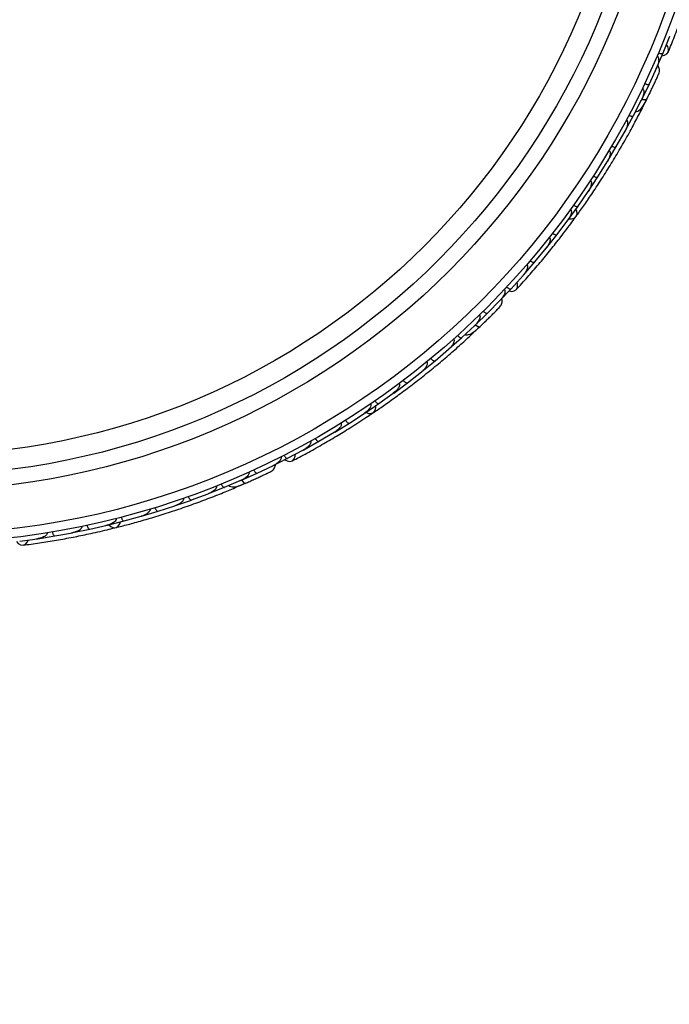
# Model space of a CAD drawing. Header units: millimetres. Extents: x 65 to 121, y 64 to 185.
# Tile 54 of 175: x 99.95 to 103.65, y 76.24 to 81.84. Entities that reach past the tile are written whole.
import ezdxf

# ---------------------------------------------------------------- set-up
doc = ezdxf.new("R2010")
doc.units = ezdxf.units.MM
doc.styles.add('SLDTEXTSTYLE0', font='TXT', dxfattribs={"width": 0.75})
doc.dimstyles.new('SLDDIMSTYLE2', dxfattribs={"dimtxt": 3.5, "dimasz": 3.302, "dimexe": 0, "dimexo": 0.0625, "dimgap": 0.875, "dimtad": 1, "dimlfac": 20, "dimrnd": 1e-09, "dimzin": 12, "dimdsep": 46, "dimtxsty": 'SLDTEXTSTYLE0', "dimsah": 1, "dimcen": 0.09, "dimadec": 0, "dimazin": 3, "dimtfac": 1, "dimtofl": 0, "dimtmove": 0, "dimatfit": 3, "dimfxl": 0, "dimfrac": 2, "dimtolj": 1, "dimtzin": 12, "dimarcsym": 0})

# ---------------------------------------------------------------- blocks, each defined once
blk = doc.blocks.new('_D_2')
at = {"color": 7, "linetype": 'Continuous', "lineweight": 18}
for p, q in [((85.6378, 104.0135), (117.2944, 104.0135)), ((116.2944, 104.0135), (116.2944, 64.0135)), ((85.6378, 64.0135), (117.2944, 64.0135))]:
    blk.add_line(p, q, dxfattribs=at)
for points in [[(116.2944, 104.0135), (115.7864, 100.7115), (116.8024, 100.7115)], [(116.2944, 64.0135), (116.8024, 67.3155), (115.7864, 67.3155)]]:
    blk.add_solid(points, dxfattribs=at)
at = {"color": 7, "linetype": 'Continuous', "lineweight": 18, "insert": (111.7827, 78.2428), "char_height": 3.5, "attachment_point": 1, "rotation": 90, "style": 'SLDTEXTSTYLE0'}
blk.add_mtext('800', dxfattribs=at)

msp = doc.modelspace()

# ---------------------------------------------------------------- linework, layer by layer
at = {"color": 7, "linetype": 'Continuous', "lineweight": 25}
for p, q in [((103.61173, 81.65587), (103.64988, 81.75027)), ((103.57252, 81.565), (103.6118, 81.65583)), ((103.53332, 81.47989), (103.57544, 81.57273)), ((103.57311, 81.5676), (103.57551, 81.57286)), ((103.49047, 81.3912), (103.53338, 81.47985)), ((103.44297, 81.29851), (103.48887, 81.38886)), ((103.48601, 81.38323), (103.48893, 81.38893)), ((103.49667, 81.3484), (103.5164, 81.38763)), ((103.3965, 81.21222), (103.44304, 81.29847)), ((103.34519, 81.12209), (103.39484, 81.21003)), ((103.39144, 81.20399), (103.39488, 81.21005)), ((103.29514, 81.03817), (103.34526, 81.12204)), ((103.24006, 80.95056), (103.29336, 81.03601)), ((103.2895, 81.02982), (103.29335, 81.03595)), ((103.18644, 80.86901), (103.24012, 80.95051)), ((103.1276, 80.7839), (103.18458, 80.86693)), ((103.1803, 80.8607), (103.18451, 80.8668)), ((103.07043, 80.70471), (103.12765, 80.78385)), ((103.0078, 80.62211), (103.06846, 80.70271)), ((103.0639, 80.69665), (103.06835, 80.70252)), ((102.94706, 80.54529), (103.00785, 80.62206)), ((102.88062, 80.46523), (102.945, 80.54337)), ((102.94028, 80.53765), (102.94483, 80.54314)), ((102.81627, 80.39081), (102.88067, 80.46517)), ((102.74597, 80.3133), (102.8141, 80.38897)), ((102.80943, 80.38377), (102.8139, 80.38871)), ((102.67805, 80.24132), (102.74602, 80.31324)), ((102.6121, 80.17475), (102.68343, 80.24759)), ((102.67949, 80.24357), (102.68354, 80.24769)), ((102.5415, 80.10606), (102.61215, 80.17469)), ((102.46517, 80.03521), (102.5392, 80.10442)), ((102.53459, 80.1001), (102.53928, 80.10446)), ((102.53269, 80.06372), (102.56465, 80.09384)), ((102.39199, 79.97002), (102.46521, 80.03515)), ((102.31294, 79.90287), (102.38968, 79.96853)), ((102.38441, 79.96402), (102.38971, 79.96854)), ((102.23721, 79.84114), (102.31299, 79.9028)), ((102.15548, 79.77764), (102.2348, 79.83972)), ((102.22905, 79.83522), (102.23476, 79.83966)), ((102.07721, 79.71935), (102.15552, 79.77758)), ((101.9928, 79.6595), (102.07474, 79.71804)), ((102.06859, 79.71364), (102.07464, 79.71794)), ((101.912, 79.60464), (101.99284, 79.65943)), ((101.8249, 79.54844), (101.90947, 79.60343)), ((101.9031, 79.5993), (101.9093, 79.6033)), ((101.74154, 79.49703), (101.82493, 79.54837)), ((101.65173, 79.44452), (101.73895, 79.49593)), ((101.73256, 79.49217), (101.73872, 79.49577)), ((101.5658, 79.3966), (101.65176, 79.44444)), ((101.47324, 79.34781), (101.56314, 79.39561)), ((101.55697, 79.39233), (101.56286, 79.39543)), ((101.38479, 79.3034), (101.47326, 79.34773)), ((101.21022, 79.223), (101.30008, 79.26333)), ((101.30005, 79.2634), (101.392, 79.30745)), ((101.38692, 79.30502), (101.39214, 79.3075)), ((101.11426, 79.18253), (101.20749, 79.22224)), ((101.20168, 79.21976), (101.20758, 79.22226)), ((101.02319, 79.1463), (101.11428, 79.18245)), ((101.18746, 79.18623), (101.22779, 79.2036)), ((100.83367, 79.07812), (100.92597, 79.11016)), ((100.92595, 79.11023), (101.02051, 79.14569)), ((101.01402, 79.14325), (101.02055, 79.14568)), ((100.64166, 79.0184), (100.73517, 79.04634)), ((100.73515, 79.04641), (100.83092, 79.07761)), ((100.82398, 79.07535), (100.83087, 79.07757)), ((100.44718, 78.96712), (100.54189, 78.99096)), ((100.54188, 78.99103), (100.6389, 79.01801)), ((100.63162, 79.01599), (100.63877, 79.01796)), ((100.25021, 78.9243), (100.34612, 78.94402)), ((100.34611, 78.9441), (100.44439, 78.96685)), ((100.437, 78.96514), (100.44418, 78.96678)), ((99.94704, 78.87584), (100.04787, 78.89001)), ((100.04095, 78.88903), (100.04755, 78.88994)), ((100.05071, 78.89003), (100.14785, 78.90559)), ((100.14785, 78.90567), (100.24739, 78.92415)), ((100.2401, 78.9228), (100.24712, 78.92408))]:
    msp.add_line(p, q, dxfattribs=at)
at = {"color": 7, "linetype": 'Continuous', "lineweight": 25, "flags": 128}
for points in [[(103.60516, 81.63963), (103.61882, 81.64183), (103.63299, 81.64965), (103.64154, 81.66198), (103.64323, 81.677), (103.6378, 81.69248), (103.63076, 81.70176)], [(103.54098, 81.4374), (103.54081, 81.43709), (103.54064, 81.43681)], [(103.07571, 80.7117), (103.09067, 80.71074), (103.10588, 80.71537), (103.11667, 80.7255), (103.12147, 80.73966), (103.11959, 80.75582), (103.11513, 80.76585)], [(102.73424, 80.30029), (102.74783, 80.29768), (102.76382, 80.30019), (102.77608, 80.30885), (102.7828, 80.32238), (102.78299, 80.33879), (102.77954, 80.34991)], [(102.60476, 80.13221), (102.6045, 80.13197), (102.60425, 80.13177)], [(101.91935, 79.6094), (101.93308, 79.60339), (101.94896, 79.60253), (101.96256, 79.60836), (101.97192, 79.62003), (101.97568, 79.63586), (101.97491, 79.6468)], [(101.45776, 79.33959), (101.46965, 79.33249), (101.48552, 79.32938), (101.5, 79.33332), (101.51095, 79.34374), (101.51675, 79.3591), (101.51731, 79.37073)], [(101.27861, 79.22593), (101.27828, 79.2258), (101.27797, 79.22569)], [(100.45572, 78.96907), (100.46656, 78.95873), (100.48119, 78.95249), (100.49597, 78.95332), (100.50875, 78.96108), (100.5177, 78.97467), (100.52073, 78.98522)], [(99.92969, 78.87341), (99.93843, 78.86268), (99.95228, 78.85432), (99.96724, 78.85308), (99.98109, 78.85912), (99.99179, 78.87157), (99.9963, 78.8823)]]:
    msp.add_lwpolyline(points, dxfattribs=at)
at = {"color": 1, "linetype": 'Continuous', "lineweight": 25, "flags": 128}
for points in [[(103.49063, 81.39213), (103.49371, 81.39127), (103.50137, 81.38965), (103.50799, 81.389), (103.51332, 81.38936), (103.51716, 81.39071), (103.51936, 81.393)], [(102.54197, 80.10688), (102.54458, 80.10503), (102.55121, 80.10088), (102.55721, 80.09801), (102.56234, 80.09652), (102.56641, 80.09648), (102.56927, 80.09788)], [(101.21136, 79.22298), (101.21275, 79.22097), (101.21757, 79.21481), (101.22223, 79.21006), (101.22654, 79.20691), (101.23035, 79.20547), (101.23351, 79.20581)]]:
    msp.add_lwpolyline(points, dxfattribs=at)
at = {"color": 7, "linetype": 'Continuous', "lineweight": 25}
for radius in [4.575, 4.525, 4.275, 4.188, 4.075]:
    msp.add_circle((99.37181, 83.43957), radius, dxfattribs=at)
for centre, start, end in [((103.47317, 81.35793), 283.56571, 329.04547), ((102.51387, 80.08072), 263.56571, 309.04547), ((101.17558, 79.20864), 243.56571, 289.04547)]:
    msp.add_arc(centre, 0.02567, start, end, dxfattribs=at)
for points, knots in [([(103.64114, 81.66097), (103.65284, 81.68946), (103.67509, 81.74366), (103.71038, 81.83628), (103.74277, 81.92679), (103.77401, 82.02046), (103.79862, 82.09867), (103.81285, 82.1487), (103.81698, 82.1632)], [0, 0, 0, 0, 0.2180556, 0.4147202, 0.5912036, 0.7489875, 0.9272426, 1, 1, 1, 1]), ([(103.57704, 81.63772), (103.57742, 81.63755), (103.5788, 81.63694), (103.58125, 81.635), (103.58423, 81.63056), (103.58716, 81.61981), (103.58611, 81.6049), (103.58199, 81.58785), (103.57813, 81.57762), (103.57589, 81.57256), (103.57586, 81.57249)], [0, 0, 0, 0, 0.0165279, 0.0607653, 0.1238722, 0.2334997, 0.5249132, 0.7588895, 0.9964268, 1, 1, 1, 1]), ([(103.58474, 81.6558), (103.5862, 81.65522), (103.59007, 81.6537), (103.59643, 81.65212), (103.6032, 81.6515), (103.60864, 81.6524), (103.61102, 81.65416), (103.61172, 81.65542), (103.61182, 81.65566), (103.61183, 81.65569)], [0, 0, 0, 0, 0.1152798, 0.3056806, 0.5012898, 0.7256609, 0.9501956, 0.9934701, 1, 1, 1, 1]), ([(103.58728, 81.53697), (103.58853, 81.54098), (103.59098, 81.54883), (103.59093, 81.56096), (103.58825, 81.57173), (103.58507, 81.57983), (103.58181, 81.58331), (103.58087, 81.58431)], [0, 0, 0, 0, 0.25091, 0.490928, 0.714443, 0.9181712, 1, 1, 1, 1]), ([(103.51793, 81.3901), (103.52216, 81.3987), (103.53061, 81.41587), (103.54346, 81.44254), (103.55562, 81.46815), (103.56648, 81.49141), (103.57558, 81.51114), (103.5823, 81.5259), (103.58657, 81.53536), (103.58707, 81.5365), (103.58731, 81.53706)], [0, 0, 0, 0, 0.1253341, 0.2502351, 0.3757048, 0.5015073, 0.6270811, 0.7524027, 0.8783335, 1, 1, 1, 1]), ([(103.57569, 81.51135), (103.5788, 81.51817), (103.58503, 81.53182), (103.58651, 81.53519), (103.58724, 81.53688)], [0, 0, 0, 0, 0.4997894, 1, 1, 1, 1]), ([(103.49321, 81.45344), (103.49381, 81.45312), (103.4954, 81.45229), (103.49791, 81.44977), (103.50064, 81.44454), (103.5027, 81.43167), (103.49923, 81.41201), (103.49316, 81.39641), (103.4893, 81.38865), (103.48926, 81.38857)], [0, 0, 0, 0, 0.02738856, 0.07213853, 0.14188493, 0.26909457, 0.6203421, 0.99641921, 1, 1, 1, 1]), ([(103.50643, 81.48112), (103.50787, 81.48049), (103.51168, 81.4788), (103.51796, 81.47696), (103.5247, 81.47607), (103.53017, 81.47673), (103.53263, 81.4784), (103.53338, 81.47963), (103.53349, 81.47987), (103.5335, 81.4799)], [0, 0, 0, 0, 0.1153787, 0.305714, 0.5012752, 0.7256734, 0.9502371, 0.9934744, 1, 1, 1, 1]), ([(103.49052, 81.39371), (103.49102, 81.39352), (103.49648, 81.39149), (103.50534, 81.38985), (103.51504, 81.3895), (103.51852, 81.39142), (103.51931, 81.3929), (103.51936, 81.393)], [0, 0, 0, 0, 0.0316493, 0.3464731, 0.6613851, 0.9762941, 1, 1, 1, 1]), ([(103.53328, 81.4215), (103.53333, 81.4216), (103.53595, 81.42691), (103.53849, 81.4322), (103.54098, 81.43741)], [0, 0, 0, 0, 0.0174037, 1, 1, 1, 1]), ([(103.11574, 80.72413), (103.1292, 80.74284), (103.15605, 80.78017), (103.20474, 80.85076), (103.25665, 80.9293), (103.31019, 81.01403), (103.36282, 81.10172), (103.41239, 81.18848), (103.45776, 81.27193), (103.4828, 81.32062), (103.49532, 81.34498)], [0, 0, 0, 0, 0.1251424, 0.2497929, 0.374676, 0.4998622, 0.6249666, 0.7502587, 0.8750633, 1, 1, 1, 1]), ([(103.454, 81.32056), (103.45619, 81.32076), (103.46342, 81.32145), (103.47928, 81.33044), (103.49942, 81.35329), (103.51258, 81.3795), (103.51938, 81.39304)], [0, 0, 0, 0, 0.0722062, 0.2380923, 0.6065513, 1, 1, 1, 1]), ([(103.41614, 81.30087), (103.41755, 81.30017), (103.42128, 81.29832), (103.42748, 81.2962), (103.43417, 81.29502), (103.43967, 81.29546), (103.44221, 81.29703), (103.44301, 81.29823), (103.44313, 81.29846), (103.44315, 81.29849)], [0, 0, 0, 0, 0.11561, 0.3057804, 0.5012224, 0.7256982, 0.9503445, 0.9934853, 1, 1, 1, 1]), ([(103.40187, 81.27411), (103.4027, 81.2736), (103.40449, 81.2725), (103.40699, 81.2693), (103.40938, 81.26313), (103.41014, 81.24776), (103.40477, 81.22912), (103.39811, 81.21496), (103.39521, 81.20972), (103.39517, 81.20964)], [0, 0, 0, 0, 0.0388574, 0.084812, 0.162938, 0.3126958, 0.7369051, 0.9964149, 1, 1, 1, 1]), ([(103.31846, 81.12557), (103.31865, 81.12545), (103.32109, 81.12404), (103.326, 81.12168), (103.33279, 81.11954), (103.33899, 81.11882), (103.34324, 81.11975), (103.34488, 81.12123), (103.34533, 81.122), (103.34535, 81.12203)], [0, 0, 0, 0, 0.016652, 0.2070285, 0.3985507, 0.5993597, 0.831024, 0.9934916, 1, 1, 1, 1]), ([(103.30315, 81.09965), (103.30321, 81.09962), (103.3043, 81.09899), (103.30641, 81.09718), (103.30893, 81.0928), (103.31083, 81.08336), (103.3088, 81.06918), (103.30285, 81.05217), (103.29703, 81.04111), (103.29373, 81.0357), (103.29369, 81.03564)], [0, 0, 0, 0, 0.0028352, 0.050977, 0.1103366, 0.2078119, 0.4531845, 0.7216401, 0.9964148, 1, 1, 1, 1]), ([(103.21347, 80.95516), (103.21366, 80.95504), (103.21604, 80.95353), (103.22084, 80.95095), (103.22753, 80.94851), (103.23369, 80.94753), (103.23798, 80.94827), (103.23968, 80.94969), (103.24017, 80.95043), (103.24019, 80.95046)], [0, 0, 0, 0, 0.01674193, 0.20707182, 0.39855042, 0.59933539, 0.83103755, 0.9934948, 1, 1, 1, 1]), ([(103.1971, 80.93003), (103.19737, 80.92985), (103.19827, 80.92925), (103.20007, 80.92752), (103.20199, 80.92425), (103.20369, 80.91762), (103.20322, 80.90881), (103.19882, 80.89028), (103.19159, 80.87649), (103.18491, 80.86657), (103.18486, 80.86651)], [0, 0, 0, 0, 0.01307317, 0.044023, 0.10022455, 0.16635662, 0.32972078, 0.47392312, 0.99641253, 1, 1, 1, 1]), ([(103.10122, 80.78963), (103.10253, 80.78875), (103.10598, 80.78643), (103.11186, 80.78352), (103.11834, 80.78148), (103.12385, 80.78121), (103.12658, 80.78243), (103.12753, 80.78353), (103.12768, 80.78374), (103.1277, 80.78377)], [0, 0, 0, 0, 0.1158119, 0.3058371, 0.5011744, 0.7257197, 0.95044, 0.9934949, 1, 1, 1, 1]), ([(103.08374, 80.76521), (103.0842, 80.76486), (103.08565, 80.76376), (103.08761, 80.76101), (103.08993, 80.75407), (103.08912, 80.74451), (103.08378, 80.72552), (103.07589, 80.71195), (103.06876, 80.70231), (103.06871, 80.70225)], [0, 0, 0, 0, 0.02335, 0.0734618, 0.134698, 0.325553, 0.4727956, 0.9964114, 1, 1, 1, 1]), ([(102.77535, 80.30803), (102.79609, 80.33081), (102.83554, 80.37413), (102.90037, 80.44909), (102.96177, 80.52307), (103.02316, 80.6004), (103.07304, 80.66548), (103.10352, 80.70762), (103.11236, 80.71984)], [0, 0, 0, 0, 0.2180556, 0.4147202, 0.5912036, 0.7489875, 0.9272426, 1, 1, 1, 1]), ([(102.98169, 80.62898), (102.98296, 80.62805), (102.98631, 80.62557), (102.99205, 80.62241), (102.99844, 80.62009), (103.00393, 80.61956), (103.0067, 80.62067), (103.0077, 80.62172), (103.00786, 80.62192), (103.00788, 80.62195)], [0, 0, 0, 0, 0.11571691, 0.30580882, 0.50119443, 0.72570886, 0.95039629, 0.99349051, 1, 1, 1, 1]), ([(102.96307, 80.60523), (102.9637, 80.60468), (102.96492, 80.60363), (102.96662, 80.601), (102.96829, 80.59595), (102.96814, 80.58851), (102.96501, 80.57473), (102.95729, 80.55926), (102.94906, 80.54763), (102.94526, 80.54294), (102.94521, 80.54288)], [0, 0, 0, 0, 0.0336188, 0.0647198, 0.1259403, 0.2511281, 0.3754616, 0.735616, 0.9964191, 1, 1, 1, 1]), ([(102.83501, 80.45011), (102.8358, 80.44934), (102.83681, 80.44835), (102.83828, 80.44584), (102.83983, 80.44103), (102.83937, 80.4333), (102.83556, 80.41951), (102.82711, 80.40431), (102.81838, 80.39306), (102.81434, 80.38851), (102.81429, 80.38844)], [0, 0, 0, 0, 0.0439924, 0.0565425, 0.1182118, 0.2485839, 0.3779124, 0.7339208, 0.9964229, 1, 1, 1, 1]), ([(102.85484, 80.47324), (102.85501, 80.4731), (102.85716, 80.47129), (102.86158, 80.4681), (102.8679, 80.4648), (102.87387, 80.46301), (102.87821, 80.46317), (102.88008, 80.46434), (102.88066, 80.46501), (102.88068, 80.46504)], [0, 0, 0, 0, 0.0163611, 0.206885, 0.3985455, 0.5994314, 0.8309806, 0.9934816, 1, 1, 1, 1]), ([(102.70716, 80.30811), (102.70746, 80.30782), (102.70855, 80.30678), (102.7102, 80.30411), (102.71147, 80.29892), (102.71055, 80.28782), (102.70446, 80.27417), (102.69476, 80.25955), (102.68763, 80.25126), (102.6838, 80.24727), (102.68374, 80.24722)], [0, 0, 0, 0, 0.0165279, 0.0607653, 0.1238722, 0.2334997, 0.5249132, 0.7588895, 0.9964268, 1, 1, 1, 1]), ([(102.72059, 80.32247), (102.72176, 80.32143), (102.72488, 80.31867), (102.73031, 80.31501), (102.73646, 80.31212), (102.74187, 80.31109), (102.74472, 80.31194), (102.7458, 80.31289), (102.74598, 80.31308), (102.74601, 80.3131)], [0, 0, 0, 0, 0.11527981, 0.30568055, 0.50128983, 0.72566094, 0.95019556, 0.99347013, 1, 1, 1, 1]), ([(102.68233, 80.20994), (102.68488, 80.21328), (102.68987, 80.21981), (102.69396, 80.23123), (102.69513, 80.24227), (102.69491, 80.25096), (102.69304, 80.25535), (102.6925, 80.25661)], [0, 0, 0, 0, 0.25091, 0.490928, 0.714443, 0.9181712, 1, 1, 1, 1]), ([(102.56536, 80.16362), (102.56582, 80.16311), (102.56703, 80.16179), (102.56852, 80.15856), (102.5693, 80.15272), (102.56683, 80.13992), (102.55685, 80.12263), (102.54581, 80.11004), (102.53953, 80.10407), (102.53947, 80.10401)], [0, 0, 0, 0, 0.0273886, 0.0721385, 0.1418849, 0.2690946, 0.6203421, 0.9964192, 1, 1, 1, 1]), ([(102.56693, 80.09564), (102.57385, 80.10228), (102.58765, 80.11552), (102.60885, 80.13618), (102.62904, 80.15609), (102.64721, 80.17424), (102.66249, 80.18966), (102.67387, 80.20124), (102.68111, 80.20867), (102.68197, 80.20957), (102.68239, 80.21001)], [0, 0, 0, 0, 0.1253341, 0.2502351, 0.3757048, 0.5015073, 0.6270811, 0.7524027, 0.8783335, 1, 1, 1, 1]), ([(102.58726, 80.18511), (102.58839, 80.18402), (102.59139, 80.18113), (102.59667, 80.17725), (102.60269, 80.17411), (102.60806, 80.17286), (102.61094, 80.17359), (102.61207, 80.17449), (102.61225, 80.17468), (102.61228, 80.1747)], [0, 0, 0, 0, 0.1153787, 0.305714, 0.5012752, 0.7256734, 0.9502371, 0.9934744, 1, 1, 1, 1]), ([(102.66268, 80.18983), (102.66794, 80.19517), (102.67846, 80.20587), (102.681, 80.20853), (102.68226, 80.20986)], [0, 0, 0, 0, 0.4997894, 1, 1, 1, 1]), ([(102.54241, 80.10841), (102.54281, 80.10806), (102.54725, 80.10428), (102.55502, 80.09972), (102.56401, 80.09607), (102.56794, 80.09668), (102.56918, 80.0978), (102.56927, 80.09788)], [0, 0, 0, 0, 0.0316493, 0.3464731, 0.6613851, 0.9762941, 1, 1, 1, 1]), ([(102.5921, 80.1199), (102.59217, 80.11997), (102.59645, 80.12407), (102.60065, 80.12817), (102.60477, 80.13221)], [0, 0, 0, 0, 0.0174037, 1, 1, 1, 1]), ([(101.96122, 79.60739), (101.98026, 79.62037), (102.01827, 79.64627), (102.08816, 79.69594), (102.1638, 79.75199), (102.24309, 79.8133), (102.32254, 79.8777), (102.3988, 79.94228), (102.46997, 80.00517), (102.51015, 80.04237), (102.53025, 80.06098)], [0, 0, 0, 0, 0.1251424, 0.2497929, 0.374676, 0.4998622, 0.6249666, 0.7502587, 0.8750633, 1, 1, 1, 1]), ([(102.48307, 80.05216), (102.4852, 80.0516), (102.49223, 80.04977), (102.51021, 80.0528), (102.53695, 80.06738), (102.55828, 80.08751), (102.5693, 80.09791)], [0, 0, 0, 0, 0.0722062, 0.2380923, 0.6065513, 1, 1, 1, 1]), ([(102.4182, 80.02634), (102.4188, 80.02558), (102.42011, 80.02393), (102.42136, 80.02007), (102.4215, 80.01345), (102.41695, 79.99875), (102.40554, 79.98307), (102.39444, 79.97204), (102.38992, 79.96811), (102.38985, 79.96805)], [0, 0, 0, 0, 0.0388574, 0.084812, 0.162938, 0.3126958, 0.7369051, 0.9964149, 1, 1, 1, 1]), ([(102.44076, 80.04661), (102.44184, 80.04547), (102.44472, 80.04245), (102.44982, 80.03834), (102.45571, 80.03494), (102.46102, 80.03347), (102.46394, 80.03408), (102.4651, 80.03494), (102.4653, 80.03511), (102.46532, 80.03513)], [0, 0, 0, 0, 0.11561, 0.3057804, 0.5012224, 0.7256982, 0.9503445, 0.9934853, 1, 1, 1, 1]), ([(102.26576, 79.89617), (102.26581, 79.89612), (102.26662, 79.89516), (102.26798, 79.89273), (102.26885, 79.88776), (102.2674, 79.87823), (102.26065, 79.8656), (102.24924, 79.85165), (102.23999, 79.84325), (102.23504, 79.8393), (102.23497, 79.83925)], [0, 0, 0, 0, 0.0028352, 0.050977, 0.1103366, 0.2078119, 0.4531845, 0.7216401, 0.9964148, 1, 1, 1, 1]), ([(102.28901, 79.91529), (102.28916, 79.91511), (102.29096, 79.91295), (102.29477, 79.90905), (102.30042, 79.90472), (102.30599, 79.90192), (102.3103, 79.90134), (102.31236, 79.90218), (102.31304, 79.90274), (102.31307, 79.90276)], [0, 0, 0, 0, 0.01665195, 0.20702847, 0.39855075, 0.59935968, 0.83102403, 0.99349163, 1, 1, 1, 1]), ([(102.10809, 79.77304), (102.10828, 79.77278), (102.10893, 79.77191), (102.11003, 79.76967), (102.11071, 79.76595), (102.11004, 79.75913), (102.10659, 79.75102), (102.09611, 79.73511), (102.08461, 79.72462), (102.07493, 79.71759), (102.07487, 79.71754)], [0, 0, 0, 0, 0.0130732, 0.044023, 0.1002245, 0.1663566, 0.3297208, 0.4739231, 0.9964125, 1, 1, 1, 1]), ([(102.13207, 79.79107), (102.13221, 79.79089), (102.13392, 79.78865), (102.13755, 79.78459), (102.14301, 79.78001), (102.14846, 79.77698), (102.15274, 79.77621), (102.15483, 79.77696), (102.15554, 79.77749), (102.15557, 79.77751)], [0, 0, 0, 0, 0.0167419, 0.2070718, 0.3985504, 0.5993354, 0.8310375, 0.9934948, 1, 1, 1, 1]), ([(101.9452, 79.65694), (101.94552, 79.65645), (101.9465, 79.65493), (101.9474, 79.65167), (101.94721, 79.64435), (101.94317, 79.63564), (101.93166, 79.61963), (101.9196, 79.60958), (101.90961, 79.60296), (101.90954, 79.60291)], [0, 0, 0, 0, 0.02335, 0.0734618, 0.134698, 0.325553, 0.4727956, 0.9964114, 1, 1, 1, 1]), ([(101.96998, 79.67391), (101.97091, 79.67264), (101.97336, 79.66927), (101.97788, 79.66453), (101.98328, 79.6604), (101.98836, 79.65825), (101.99134, 79.65847), (101.99261, 79.65917), (101.99283, 79.65932), (101.99286, 79.65934)], [0, 0, 0, 0, 0.1158119, 0.3058371, 0.5011744, 0.7257197, 0.95044, 0.9934949, 1, 1, 1, 1]), ([(101.49904, 79.33281), (101.52632, 79.34712), (101.57821, 79.37433), (101.66477, 79.4226), (101.74776, 79.47111), (101.83191, 79.52279), (101.90103, 79.56688), (101.94409, 79.59606), (101.95657, 79.60451)], [0, 0, 0, 0, 0.2180556, 0.4147202, 0.5912036, 0.7489875, 0.9272426, 1, 1, 1, 1]), ([(101.77709, 79.54788), (101.7775, 79.54715), (101.77828, 79.54574), (101.77898, 79.54269), (101.77882, 79.53738), (101.77614, 79.53043), (101.76848, 79.51856), (101.75594, 79.50666), (101.74422, 79.49854), (101.73905, 79.49544), (101.73898, 79.49539)], [0, 0, 0, 0, 0.0336188, 0.0647198, 0.1259403, 0.2511281, 0.3754616, 0.735616, 0.9964191, 1, 1, 1, 1]), ([(101.80271, 79.56383), (101.80358, 79.56252), (101.80589, 79.55905), (101.8102, 79.55411), (101.8154, 79.54974), (101.82039, 79.54737), (101.82337, 79.54746), (101.82467, 79.54811), (101.82489, 79.54824), (101.82492, 79.54826)], [0, 0, 0, 0, 0.1157169, 0.3058088, 0.5011944, 0.7257089, 0.9503963, 0.9934905, 1, 1, 1, 1]), ([(101.6037, 79.44591), (101.60418, 79.44492), (101.60479, 79.44364), (101.60531, 79.44078), (101.60512, 79.43573), (101.60205, 79.42862), (101.59375, 79.41697), (101.58061, 79.40558), (101.56856, 79.39799), (101.56321, 79.39509), (101.56313, 79.39505)], [0, 0, 0, 0, 0.04399244, 0.05654248, 0.11821178, 0.24858393, 0.3779124, 0.73392078, 0.99642285, 1, 1, 1, 1]), ([(101.63025, 79.46086), (101.63036, 79.46067), (101.63176, 79.45823), (101.63482, 79.45373), (101.63963, 79.44847), (101.64463, 79.44474), (101.64876, 79.44341), (101.65092, 79.44387), (101.65169, 79.4443), (101.65172, 79.44432)], [0, 0, 0, 0, 0.0163611, 0.206885, 0.3985455, 0.5994314, 0.8309806, 0.9934816, 1, 1, 1, 1]), ([(101.435, 79.3562), (101.43518, 79.35583), (101.43584, 79.35447), (101.43648, 79.35141), (101.4359, 79.3461), (101.43124, 79.33598), (101.42084, 79.32523), (101.40674, 79.31481), (101.3972, 79.30946), (101.39223, 79.30703), (101.39216, 79.30699)], [0, 0, 0, 0, 0.0165279, 0.0607653, 0.1238722, 0.2334997, 0.5249132, 0.7588895, 0.9964268, 1, 1, 1, 1]), ([(101.45252, 79.3651), (101.45327, 79.36372), (101.45525, 79.36007), (101.4591, 79.35477), (101.4639, 79.34995), (101.46863, 79.34713), (101.4716, 79.34695), (101.47294, 79.34747), (101.47317, 79.34759), (101.4732, 79.34761)], [0, 0, 0, 0, 0.11527981, 0.30568055, 0.50128983, 0.72566094, 0.95019556, 0.99347013, 1, 1, 1, 1]), ([(101.25233, 79.26892), (101.25258, 79.26829), (101.25326, 79.26663), (101.25357, 79.26309), (101.2523, 79.25733), (101.2456, 79.24615), (101.23031, 79.23332), (101.21563, 79.22526), (101.20768, 79.2218), (101.20761, 79.22177)], [0, 0, 0, 0, 0.0273886, 0.0721385, 0.1418849, 0.2690946, 0.6203421, 0.9964192, 1, 1, 1, 1]), ([(101.23055, 79.20451), (101.23932, 79.20838), (101.25682, 79.2161), (101.28381, 79.22827), (101.30959, 79.24007), (101.33287, 79.25091), (101.35251, 79.26017), (101.36715, 79.26716), (101.37651, 79.27166), (101.37762, 79.27222), (101.37816, 79.27249)], [0, 0, 0, 0, 0.1253341, 0.2502351, 0.3757048, 0.5015073, 0.6270811, 0.7524027, 0.8783335, 1, 1, 1, 1]), ([(101.28025, 79.28163), (101.28094, 79.28022), (101.28278, 79.27648), (101.28641, 79.27102), (101.291, 79.26601), (101.29561, 79.26301), (101.29857, 79.2627), (101.29993, 79.26317), (101.30017, 79.26328), (101.3002, 79.26329)], [0, 0, 0, 0, 0.1153787, 0.305714, 0.5012752, 0.7256734, 0.9502371, 0.9934744, 1, 1, 1, 1]), ([(101.35274, 79.26027), (101.35951, 79.26349), (101.37305, 79.26994), (101.37635, 79.27158), (101.37799, 79.27239)], [0, 0, 0, 0, 0.4997894, 1, 1, 1, 1]), ([(101.37808, 79.27244), (101.38162, 79.27471), (101.38854, 79.27914), (101.39629, 79.28847), (101.40117, 79.29844), (101.40394, 79.30669), (101.40368, 79.31146), (101.4036, 79.31282)], [0, 0, 0, 0, 0.25091, 0.490928, 0.714443, 0.9181712, 1, 1, 1, 1]), ([(101.2124, 79.22398), (101.21249, 79.22382), (101.21519, 79.21909), (101.22075, 79.21244), (101.22795, 79.2059), (101.23185, 79.20514), (101.2334, 79.20577), (101.23351, 79.20581)], [0, 0, 0, 0, 0.01089176, 0.33246404, 0.65412659, 0.97578597, 1, 1, 1, 1]), ([(101.2625, 79.2187), (101.26259, 79.21874), (101.26801, 79.22112), (101.27336, 79.22355), (101.27862, 79.22593)], [0, 0, 0, 0, 0.01740373, 1, 1, 1, 1]), ([(100.49438, 78.95287), (100.51671, 78.95855), (100.56128, 78.96989), (100.64395, 78.99266), (100.7342, 79.01946), (100.82968, 79.04996), (100.92636, 79.0833), (101.02011, 79.1179), (101.1085, 79.15266), (101.15898, 79.17387), (101.18423, 79.18448)], [0, 0, 0, 0, 0.1251424, 0.2497929, 0.374676, 0.4998622, 0.6249666, 0.7502587, 0.8750633, 1, 1, 1, 1]), ([(101.06709, 79.19025), (101.06739, 79.18934), (101.06806, 79.18734), (101.06791, 79.18328), (101.06578, 79.17702), (101.05648, 79.16476), (101.04039, 79.15393), (101.02619, 79.14736), (101.02059, 79.14521), (101.02052, 79.14518)], [0, 0, 0, 0, 0.0388574, 0.084812, 0.162938, 0.3126958, 0.7369051, 0.9964149, 1, 1, 1, 1]), ([(101.09522, 79.20159), (101.09585, 79.20014), (101.09751, 79.19633), (101.1009, 79.19072), (101.10527, 79.18551), (101.10977, 79.18231), (101.11272, 79.18188), (101.1141, 79.18229), (101.11435, 79.18239), (101.11438, 79.1824)], [0, 0, 0, 0, 0.11561, 0.3057804, 0.50122242, 0.72569819, 0.95034449, 0.99348532, 1, 1, 1, 1]), ([(101.13688, 79.19233), (101.13869, 79.19108), (101.14467, 79.18695), (101.1626, 79.18365), (101.19271, 79.1882), (101.21964, 79.19983), (101.23355, 79.20583)], [0, 0, 0, 0, 0.0722062, 0.2380923, 0.6065513, 1, 1, 1, 1]), ([(100.87932, 79.12007), (100.87935, 79.12001), (100.87978, 79.11883), (100.88023, 79.11608), (100.87935, 79.11111), (100.87473, 79.10266), (100.86406, 79.0931), (100.84857, 79.08389), (100.83701, 79.07915), (100.831, 79.07714), (100.83092, 79.07712)], [0, 0, 0, 0, 0.0028352, 0.050977, 0.1103366, 0.2078119, 0.4531845, 0.7216401, 0.9964148, 1, 1, 1, 1]), ([(100.90771, 79.13008), (100.90778, 79.12987), (100.90874, 79.12723), (100.91098, 79.12226), (100.91481, 79.11625), (100.9191, 79.11172), (100.92295, 79.1097), (100.92516, 79.10978), (100.926, 79.11008), (100.92603, 79.11009)], [0, 0, 0, 0, 0.01665195, 0.20702847, 0.39855075, 0.59935968, 0.83102403, 0.99349163, 1, 1, 1, 1]), ([(100.68905, 79.0583), (100.68914, 79.05799), (100.68945, 79.05695), (100.68971, 79.05447), (100.68908, 79.05074), (100.68612, 79.04456), (100.6801, 79.03812), (100.66482, 79.02675), (100.65042, 79.02083), (100.63892, 79.01753), (100.63884, 79.01751)], [0, 0, 0, 0, 0.0130732, 0.044023, 0.1002245, 0.1663566, 0.3297208, 0.4739231, 0.9964125, 1, 1, 1, 1]), ([(100.71775, 79.06703), (100.71782, 79.06681), (100.71866, 79.06413), (100.72068, 79.05907), (100.72425, 79.0529), (100.72833, 79.04819), (100.73209, 79.046), (100.73431, 79.04599), (100.73516, 79.04625), (100.73519, 79.04626)], [0, 0, 0, 0, 0.0167419, 0.2070718, 0.3985504, 0.5993354, 0.8310375, 0.9934948, 1, 1, 1, 1]), ([(100.49627, 79.00491), (100.4964, 79.00434), (100.4968, 79.00257), (100.49653, 78.9992), (100.49385, 78.99239), (100.48708, 78.98559), (100.47079, 78.97448), (100.45602, 78.96916), (100.44436, 78.96636), (100.44429, 78.96634)], [0, 0, 0, 0, 0.02335, 0.0734618, 0.134698, 0.325553, 0.4727956, 0.9964114, 1, 1, 1, 1]), ([(100.52536, 79.01238), (100.52579, 79.01087), (100.52695, 79.00687), (100.52958, 79.00086), (100.53324, 78.99513), (100.53728, 78.99138), (100.54016, 78.99057), (100.54159, 78.99079), (100.54184, 78.99086), (100.54187, 78.99087)], [0, 0, 0, 0, 0.1158119, 0.3058371, 0.5011744, 0.7257197, 0.95044, 0.9934949, 1, 1, 1, 1]), ([(99.96616, 78.85292), (99.99669, 78.85703), (100.05475, 78.86486), (100.15261, 78.88061), (100.24719, 78.89782), (100.34393, 78.91759), (100.42397, 78.93539), (100.47441, 78.94808), (100.48902, 78.95175)], [0, 0, 0, 0, 0.2180556, 0.4147202, 0.5912036, 0.7489875, 0.9272426, 1, 1, 1, 1]), ([(100.13325, 78.92838), (100.13329, 78.92816), (100.13377, 78.92539), (100.13511, 78.92011), (100.13783, 78.91352), (100.14125, 78.90831), (100.14468, 78.90564), (100.14686, 78.90534), (100.14774, 78.90548), (100.14777, 78.90549)], [0, 0, 0, 0, 0.0163611, 0.206885, 0.3985455, 0.5994314, 0.8309806, 0.9934816, 1, 1, 1, 1]), ([(100.301, 78.95992), (100.30113, 78.95909), (100.30138, 78.95751), (100.301, 78.9544), (100.29903, 78.94946), (100.29414, 78.94385), (100.28288, 78.93531), (100.26703, 78.92842), (100.25324, 78.9248), (100.24732, 78.92365), (100.24724, 78.92364)], [0, 0, 0, 0, 0.0336188, 0.0647198, 0.1259403, 0.2511281, 0.3754616, 0.735616, 0.9964191, 1, 1, 1, 1]), ([(100.33053, 78.96615), (100.3309, 78.96462), (100.33188, 78.96057), (100.33424, 78.95445), (100.33764, 78.94857), (100.34151, 78.94464), (100.34434, 78.9437), (100.34578, 78.94386), (100.34604, 78.94392), (100.34607, 78.94392)], [0, 0, 0, 0, 0.1157169, 0.3058088, 0.5011944, 0.7257089, 0.9503963, 0.9934905, 1, 1, 1, 1]), ([(100.10319, 78.92341), (100.1033, 78.92231), (100.10344, 78.9209), (100.10295, 78.91803), (100.10104, 78.91335), (100.09573, 78.90773), (100.08394, 78.89962), (100.0677, 78.8934), (100.05378, 78.8904), (100.04776, 78.8895), (100.04768, 78.88949)], [0, 0, 0, 0, 0.0439924, 0.0565425, 0.1182118, 0.2485839, 0.3779124, 0.7339208, 0.9964229, 1, 1, 1, 1])]:
    msp.add_open_spline(points, degree=3, knots=knots, dxfattribs=at)

# ---------------------------------------------------------------- dimensions: what is measured, and where the dimension line sits
at = {"color": 7, "linetype": 'Continuous', "lineweight": 18}
dim = msp.add_linear_dim(base=(116.29442, 64.01348), p1=(84.6378, 104.01348), p2=(84.6378, 64.01348), angle=90, dimstyle='SLDDIMSTYLE2', dxfattribs=at)
dim.commit()
dim.dimension.update_dxf_attribs({"geometry": '_D_2', "text_midpoint": (116.29442, 82.12194), "dimtype": 160})

doc.saveas('drawing.dxf')
